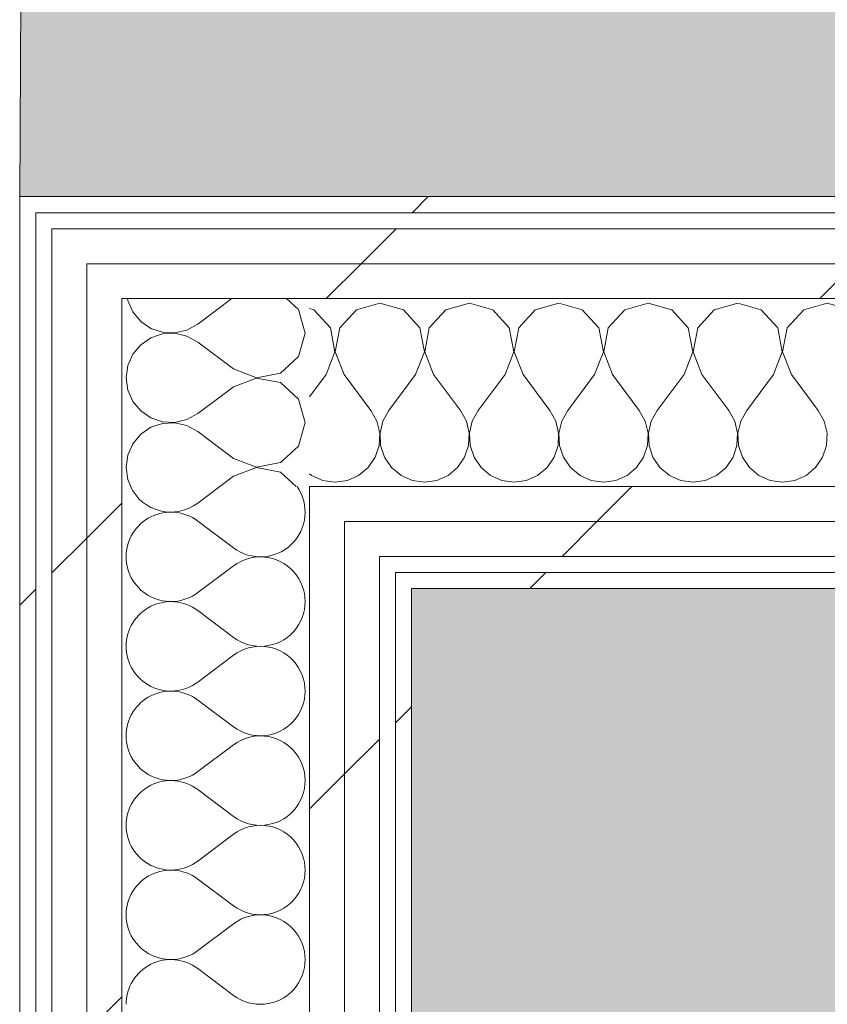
# Model space of a CAD drawing. Header units: millimetres. Extents: x -30280 to 19093, y -19284 to 4746.
# Tile 31 of 132: x -28051 to -27750, y 1400 to 1767. Entities that reach past the tile are written whole.
import ezdxf

# ---------------------------------------------------------------- set-up
doc = ezdxf.new("R2010")
doc.units = ezdxf.units.MM
doc.header["$MEASUREMENT"] = 0
doc.linetypes.add('Wipeout_Contour', pattern=[1000, 0, -1000])
doc.layers.add('Nuevo_07_CR_Cel Ras pladur', color=7, linetype='Continuous')
doc.layers.add('Nuevo_08_E_Envans secs', color=7, linetype='Continuous')
for name, color, linetype, lineweight, true_color in [('Nuevo_07_CR_Cel Ras pladur_Pluma_Nº__102', 7, 'Continuous', 5, 0xcccccc), ('Nuevo_08_E_Envans secs_Pluma_Nº__102', 7, 'Continuous', 5, 0xcccccc), ('Nuevo_08_E_Envans secs_Pluma_Nº__171', 171, 'Continuous', 13, 0xaaaaff), ('Nuevo_08_E_Envans secs_Pluma_Nº__177', 7, 'Continuous', 15, 0xf7e046)]:
    doc.layers.add(name, color=color, linetype=linetype, lineweight=lineweight, true_color=true_color)
doc.layers.add('Nuevo_08_E_Envans secs_Pluma_Nº__1', color=7, linetype='Continuous', lineweight=5)
pattern_1 = [(45, (0, 0), (-183.8478, 183.8478), [195, -65]), (45, (7e-14, 183.85), (-183.8478, 183.8478), [195, -65])]

# ---------------------------------------------------------------- blocks, each defined once
blk = doc.blocks.new('Forjado_1_1', base_point=(-28050.85, 1700.85))
at = {"layer": 'Nuevo_07_CR_Cel Ras pladur_Pluma_Nº__102', "linetype": 'Continuous', "lineweight": 0, "true_color": 0x333333}
h = blk.add_hatch(color=250, dxfattribs=at)
h.paths.add_polyline_path([(-28050.85, 1700.85), (-1702.11, 1700.85), (-1556.11, 1700.85), (-1556.11, -1703.98), (-1619.11, -1703.98), (-1619.11, -6940.7), (-1544.11, -6940.7), (-1544.11, -7505.7), (-1616.26, -7505.7), (-1616.05, -11923.98), (-1552.9, -11923.98), (-1552.9, -12503.98), (-2036.11, -12503.98), (-2036.11, -12340.7), (-6985.39, -12340.7), (-6985.39, -12549.28), (-7491.4, -12549.28), (-7491.4, -12393.7), (-10655.85, -12393.7), (-10657.1, -13685.07), (-1603.63, -13694.56), (-1609.23, -16937.98), (375.89, -16937.98), (375.89, -16738.98), (1128.89, -16738.98), (1128.89, -17066.98), (2622.91, -17066.98), (5778.89, -17066.98), (5778.89, -16738.98), (6378.89, -16738.98), (6378.89, -12488.98), (5778.89, -12488.98), (5763.89, -12069.98), (3832.9, -12069.98), (2768.91, -12069.98), (2768.91, -12619.14), (2622.91, -12619.14), (2622.91, -12069.98), (843.89, -12069.98), (843.89, -12503.98), (363.89, -12503.98), (363.89, -11923.98), (6641.89, -11923.98), (6627.87, -9203.97), (6003.89, -9207.42), (6010.89, -7490.7), (5790.89, -7490.7), (5790.89, -6940.7), (6010.89, -6940.7), (6010.89, -1710.7), (5770.89, -1710.7), (5770.89, 3861.73), (-28038.85, 3861.73)])
h.paths.add_polyline_path([(7.39, -9099.15), (-1192.61, -9099.15), (-1192.61, 1700.85), (7.39, 1700.85)], flags=0)
h.paths.add_polyline_path([(-1181.11, -11348.2), (-1181.11, -9848.2), (5718.89, -9848.2), (5718.89, -11348.2)], flags=0)
h.paths.add_polyline_path([(38, -16371.48), (-1162, -16371.48), (-1162, -12771.48), (38, -12771.48)], flags=0)
h.paths.add_polyline_path([(2309.36, -16371.48), (1109.36, -16371.48), (1109.36, -12771.48), (2309.36, -12771.48)], flags=0)
h.paths.add_polyline_path([(2226.83, -8799.15), (2226.83, 1400.85), (3726.83, 1400.85), (3726.83, -8799.15)], flags=0)
h.paths.add_polyline_path([(3832.9, -12471.48), (5032.9, -12471.48), (5032.9, -16671.48), (3832.9, -16671.48)], flags=0)
at = {"layer": 'Nuevo_07_CR_Cel Ras pladur_Pluma_Nº__102', "color": 254, "linetype": 'Continuous', "lineweight": 5, "true_color": 0xcccccc, "flags": 128}
blk.add_lwpolyline([(-1702.11, 1700.85), (-28050.85, 1700.85), (-28038.85, 3861.73), (5770.89, 3861.73)], dxfattribs=at)
blk = doc.blocks.new('*X741')
at = {"layer": 'Nuevo_08_E_Envans secs_Pluma_Nº__102', "color": 254, "linetype": 'Continuous', "lineweight": 5, "true_color": 0xcccccc}
for p, q in [((-28010.65, 1662.85), (-28010.55, 1662.11)), ((-28010.55, 1662.11), (-28009.32, 1659.32)), ((-27971.82, 1662.85), (-27984.51, 1653.33)), ((-27947, 1658.76), (-27951.48, 1662.85)), ((-27944.51, 1650), (-27947, 1658.76)), ((-28001.65, 1651.65), (-27997.61, 1650.29)), ((-27993.02, 1650.07), (-27988.54, 1651.11)), ((-27988.54, 1651.11), (-27984.51, 1653.33)), ((-27997.61, 1649.71), (-27999.18, 1649.18)), ((-27997.61, 1650.29), (-27993.02, 1650.07)), ((-27993.02, 1649.93), (-27997.61, 1649.71)), ((-27988.54, 1648.89), (-27993.02, 1649.93)), ((-27984.51, 1646.67), (-27988.54, 1648.89)), ((-27971.18, 1636.67), (-27984.51, 1646.67)), ((-27947, 1641.24), (-27944.51, 1650)), ((-27953.73, 1635.09), (-27947, 1641.24)), ((-27971.18, 1636.67), (-27962.68, 1633.4)), ((-27962.68, 1633.27), (-27971.18, 1630)), ((-27962.68, 1633.4), (-27953.73, 1635.09)), ((-27953.73, 1631.57), (-27962.68, 1633.27)), ((-27971.18, 1630), (-27976.22, 1626.22)), ((-27947, 1625.43), (-27953.73, 1631.57)), ((-27944.51, 1616.67), (-27947, 1625.43)), ((-27947, 1607.9), (-27944.51, 1616.67)), ((-27952.7, 1602.7), (-27947, 1607.9))]:
    blk.add_line(p, q, dxfattribs=at)
blk = doc.blocks.new('*X745')
at = {"layer": 'Nuevo_08_E_Envans secs_Pluma_Nº__102', "color": 254, "linetype": 'Continuous', "lineweight": 5, "true_color": 0xcccccc}
for p, q in [((-27976.27, 1592.85), (-27984.51, 1586.67)), ((-27971.18, 1570), (-27984.51, 1580)), ((-27971.18, 1563.33), (-27984.51, 1553.33)), ((-27971.18, 1536.67), (-27984.51, 1546.67)), ((-27971.18, 1530), (-27984.51, 1520)), ((-27971.18, 1503.33), (-27984.51, 1513.33)), ((-27971.18, 1496.67), (-27984.51, 1486.67)), ((-27971.18, 1470), (-27984.51, 1480)), ((-27971.18, 1463.33), (-27984.51, 1453.33)), ((-27971.18, 1436.67), (-27984.51, 1446.67)), ((-27971.18, 1430), (-27984.51, 1420)), ((-27971.18, 1403.33), (-27984.51, 1413.33))]:
    blk.add_line(p, q, dxfattribs=at)
for centre, start, end in [((-27994.51, 1600), 205.3925, 306.8699), ((-27961.18, 1583.33), 233.1301, 34.8328), ((-27994.51, 1566.67), 53.1301, 180), ((-27994.51, 1566.67), 180, 306.8699), ((-27961.18, 1550), 233.1301, 126.8699), ((-27994.51, 1533.33), 53.1301, 180), ((-27994.51, 1533.33), 180, 306.8699), ((-27961.18, 1516.67), 233.1301, 126.8699), ((-27994.51, 1500), 53.1301, 180), ((-27994.51, 1500), 180, 306.8699), ((-27961.18, 1483.33), 233.1301, 126.8699), ((-27994.51, 1466.67), 53.1301, 180), ((-27994.51, 1466.67), 180, 306.8699), ((-27961.18, 1450), 233.1301, 126.8699), ((-27994.51, 1433.33), 53.1301, 180), ((-27994.51, 1433.33), 180, 306.8699), ((-27961.18, 1416.67), 233.1301, 126.8699), ((-27994.51, 1400), 53.1301, 180)]:
    blk.add_arc(centre, 16.67, start, end, dxfattribs=at)
blk = doc.blocks.new('*X746')
at = {"layer": 'Nuevo_08_E_Envans secs_Pluma_Nº__102', "color": 254, "linetype": 'Continuous', "lineweight": 5, "true_color": 0xcccccc}
for p, q in [((-28009.32, 1659.32), (-28008.69, 1657.9)), ((-28008.69, 1657.9), (-28005.76, 1654.36)), ((-28005.76, 1654.36), (-28001.97, 1651.76)), ((-28001.97, 1651.76), (-28001.65, 1651.65)), ((-28001.97, 1648.24), (-28005.76, 1645.64)), ((-27999.18, 1649.18), (-28001.97, 1648.24)), ((-28005.76, 1645.64), (-28008.69, 1642.1)), ((-28008.69, 1642.1), (-28010.55, 1637.89)), ((-28010.55, 1637.89), (-28011.18, 1633.33)), ((-28011.18, 1633.33), (-28010.55, 1628.78)), ((-28010.55, 1628.78), (-28008.69, 1624.57)), ((-27976.22, 1626.22), (-27984.51, 1620)), ((-28008.69, 1624.57), (-28005.76, 1621.03)), ((-28005.76, 1621.03), (-28001.97, 1618.43)), ((-28001.97, 1618.43), (-27997.61, 1616.96)), ((-27993.02, 1616.73), (-27988.54, 1617.77)), ((-27988.54, 1617.77), (-27984.51, 1620)), ((-28001.97, 1614.91), (-28005.76, 1612.3)), ((-27997.61, 1616.38), (-28001.97, 1614.91)), ((-27997.61, 1616.96), (-27993.02, 1616.73)), ((-27993.02, 1616.6), (-27997.61, 1616.38)), ((-27988.54, 1615.56), (-27993.02, 1616.6)), ((-27984.51, 1613.33), (-27988.54, 1615.56)), ((-28005.76, 1612.3), (-28008.69, 1608.76)), ((-27971.18, 1603.33), (-27984.51, 1613.33)), ((-28008.69, 1608.76), (-28010.55, 1604.55)), ((-28010.55, 1604.55), (-28011.18, 1600)), ((-27971.18, 1603.33), (-27962.68, 1600.07)), ((-27953.73, 1601.76), (-27952.7, 1602.7)), ((-28011.18, 1600), (-28010.55, 1595.45)), ((-27962.68, 1599.93), (-27971.18, 1596.67)), ((-27962.68, 1600.07), (-27953.73, 1601.76)), ((-27953.73, 1598.24), (-27962.68, 1599.93)), ((-28010.55, 1595.45), (-28009.4, 1592.85)), ((-27971.18, 1596.67), (-27976.27, 1592.85)), ((-27947.83, 1592.85), (-27953.73, 1598.24))]:
    blk.add_line(p, q, dxfattribs=at)
blk = doc.blocks.new('Muro_117_1', base_point=(-27904.85, 1700.85))
at = {"layer": 'Nuevo_08_E_Envans secs', "color": 7, "lineweight": 20}
for name in ['*X741', '*X746']:
    blk.add_blockref(name, (0, 0), dxfattribs=at)
at = {"color": 254, "linetype": 'Wipeout_Contour', "lineweight": 0, "ltscale": 84295.287227}
blk.add_wipeout([(-28044.85, 1700.85), (-28050.85, 1700.85), (-28044.85, 1694.85)], dxfattribs=at).dxf.layer = 'Nuevo_08_E_Envans secs'
at = {"color": 254, "linetype": 'Wipeout_Contour', "lineweight": 0, "ltscale": 84242.789512}
blk.add_wipeout([(-28025.85, 1688.85), (-28038.85, 1688.85), (-28025.85, 1675.85)], dxfattribs=at).dxf.layer = 'Nuevo_08_E_Envans secs'
at = {"color": 254, "linetype": 'Wipeout_Contour', "lineweight": 0, "ltscale": 83938.464925}
blk.add_wipeout([(-27929.85, 1592.85), (-27942.85, 1592.85), (-27929.85, 1579.85)], dxfattribs=at).dxf.layer = 'Nuevo_08_E_Envans secs'
at = {"color": 254, "linetype": 'Wipeout_Contour', "lineweight": 0, "ltscale": 83851.58461}
blk.add_wipeout([(-27904.85, 1560.85), (-27910.85, 1560.85), (-27904.85, 1554.85)], dxfattribs=at).dxf.layer = 'Nuevo_08_E_Envans secs'
at = {"layer": 'Nuevo_08_E_Envans secs_Pluma_Nº__171', "linetype": 'Continuous', "lineweight": 13, "true_color": 0xaaaaff}
h = blk.add_hatch(dxfattribs=at)
h.set_pattern_fill('Panellat_HPL_0001', color=161, style=0, pattern_type=2)
h.set_pattern_definition(pattern_1)
h.paths.add_polyline_path([(-28044.85, 1700.85), (-28050.85, 1700.85), (-28044.85, 1694.85)])
h = blk.add_hatch(dxfattribs=at)
h.set_pattern_fill('Panellat_HPL_0001', color=161, style=0, pattern_type=2)
h.set_pattern_definition(pattern_1)
h.paths.add_polyline_path([(-27904.85, 1560.85), (-27910.85, 1560.85), (-27904.85, 1554.85)])
at = {"layer": 'Nuevo_08_E_Envans secs_Pluma_Nº__177', "linetype": 'Continuous', "lineweight": 15, "true_color": 0xf7e046}
h = blk.add_hatch(dxfattribs=at)
h.set_pattern_fill('Panellat_HPL_0001', color=53, style=0, pattern_type=2)
h.set_pattern_definition(pattern_1)
h.paths.add_polyline_path([(-28025.85, 1688.85), (-28038.85, 1688.85), (-28025.85, 1675.85)])
h = blk.add_hatch(dxfattribs=at)
h.set_pattern_fill('Panellat_HPL_0001', color=53, style=0, pattern_type=2)
h.set_pattern_definition(pattern_1)
h.paths.add_polyline_path([(-27929.85, 1592.85), (-27942.85, 1592.85), (-27929.85, 1579.85)])
at = {"color": 254, "linetype": 'Wipeout_Contour', "lineweight": 0, "ltscale": 112344.405734}
blk.add_wipeout([(-28050.85, 1694.85), (-28050.85, -1193.98), (-28044.85, -1191.3), (-28044.85, 1694.85)], dxfattribs=at).dxf.layer = 'Nuevo_08_E_Envans secs'
at = {"color": 254, "linetype": 'Wipeout_Contour', "lineweight": 0, "ltscale": 84201.527948}
blk.add_wipeout([(-28012.85, 1675.85), (-28025.85, 1675.85), (-28012.85, 1662.85)], dxfattribs=at).dxf.layer = 'Nuevo_08_E_Envans secs'
at = {"color": 254, "linetype": 'Wipeout_Contour', "lineweight": 0, "ltscale": 83897.321447}
blk.add_wipeout([(-27916.85, 1579.85), (-27929.85, 1579.85), (-27916.85, 1566.85)], dxfattribs=at).dxf.layer = 'Nuevo_08_E_Envans secs'
at = {"color": 254, "linetype": 'Wipeout_Contour', "lineweight": 0, "ltscale": 111763.605754}
blk.add_wipeout([(-27910.85, 1554.85), (-27910.85, -1128.98), (-27904.85, -1128.98), (-27904.85, 1554.85)], dxfattribs=at).dxf.layer = 'Nuevo_08_E_Envans secs'
at = {"layer": 'Nuevo_08_E_Envans secs_Pluma_Nº__171', "linetype": 'Continuous', "lineweight": 13, "true_color": 0xaaaaff}
h = blk.add_hatch(dxfattribs=at)
h.set_pattern_fill('Panellat_HPL_0001', color=161, style=0, pattern_type=2)
h.set_pattern_definition(pattern_1)
h.paths.add_polyline_path([(-28050.85, 1694.85), (-28050.85, -1193.98), (-28044.85, -1191.3), (-28044.85, 1694.85)])
h = blk.add_hatch(dxfattribs=at)
h.set_pattern_fill('Panellat_HPL_0001', color=161, style=0, pattern_type=2)
h.set_pattern_definition(pattern_1)
h.paths.add_polyline_path([(-27910.85, 1554.85), (-27910.85, -1128.98), (-27904.85, -1128.98), (-27904.85, 1554.85)])
at = {"layer": 'Nuevo_08_E_Envans secs_Pluma_Nº__177', "linetype": 'Continuous', "lineweight": 15, "true_color": 0xf7e046}
h = blk.add_hatch(dxfattribs=at)
h.set_pattern_fill('Panellat_HPL_0001', color=53, style=0, pattern_type=2)
h.set_pattern_definition(pattern_1)
h.paths.add_polyline_path([(-28012.85, 1675.85), (-28025.85, 1675.85), (-28012.85, 1662.85)])
h = blk.add_hatch(dxfattribs=at)
h.set_pattern_fill('Panellat_HPL_0001', color=53, style=0, pattern_type=2)
h.set_pattern_definition(pattern_1)
h.paths.add_polyline_path([(-27916.85, 1579.85), (-27929.85, 1579.85), (-27916.85, 1566.85)])
at = {"color": 254, "linetype": 'Wipeout_Contour', "lineweight": 0, "ltscale": 84299.855126}
blk.add_wipeout([(-28050.85, 1694.85), (-28044.85, 1694.85), (-28050.85, 1700.85)], dxfattribs=at).dxf.layer = 'Nuevo_08_E_Envans secs'
at = {"color": 254, "linetype": 'Wipeout_Contour', "lineweight": 0, "ltscale": 111827.540082}
blk.add_wipeout([(-27929.85, 1566.85), (-27929.85, -1140.11), (-27916.85, -1134.32), (-27916.85, 1566.85)], dxfattribs=at).dxf.layer = 'Nuevo_08_E_Envans secs'
at = {"color": 254, "linetype": 'Wipeout_Contour', "lineweight": 0, "ltscale": 83856.186696}
blk.add_wipeout([(-27910.85, 1554.85), (-27904.85, 1554.85), (-27910.85, 1560.85)], dxfattribs=at).dxf.layer = 'Nuevo_08_E_Envans secs'
at = {"layer": 'Nuevo_08_E_Envans secs_Pluma_Nº__171', "linetype": 'Continuous', "lineweight": 13, "true_color": 0xaaaaff}
h = blk.add_hatch(dxfattribs=at)
h.set_pattern_fill('Panellat_HPL_0001', color=161, style=0, pattern_type=2)
h.set_pattern_definition(pattern_1)
h.paths.add_polyline_path([(-28050.85, 1694.85), (-28044.85, 1694.85), (-28050.85, 1700.85)])
h = blk.add_hatch(dxfattribs=at)
h.set_pattern_fill('Panellat_HPL_0001', color=161, style=0, pattern_type=2)
h.set_pattern_definition(pattern_1)
h.paths.add_polyline_path([(-27910.85, 1554.85), (-27904.85, 1554.85), (-27910.85, 1560.85)])
at = {"layer": 'Nuevo_08_E_Envans secs_Pluma_Nº__177', "linetype": 'Continuous', "lineweight": 15, "true_color": 0xf7e046}
h = blk.add_hatch(dxfattribs=at)
h.set_pattern_fill('Panellat_HPL_0001', color=53, style=0, pattern_type=2)
h.set_pattern_definition(pattern_1)
h.paths.add_polyline_path([(-27929.85, 1566.85), (-27929.85, -1140.11), (-27916.85, -1134.32), (-27916.85, 1566.85)])
at = {"layer": 'Nuevo_08_E_Envans secs_Pluma_Nº__1', "color": 7, "linetype": 'Continuous', "lineweight": 5}
for p, q in [((-28038.85, 1694.85), (-28044.85, 1694.85)), ((-28044.85, -1191.3), (-28044.85, 1694.85)), ((-27904.85, 1560.85), (-27910.85, 1560.85)), ((-27910.85, -1128.98), (-27910.85, 1560.85))]:
    blk.add_line(p, q, dxfattribs=at)
at = {"layer": 'Nuevo_08_E_Envans secs_Pluma_Nº__1', "color": 7, "linetype": 'Continuous', "lineweight": 5, "flags": 128}
for points in [[(-28050.85, 1700.85), (-28044.85, 1700.85)], [(-28050.85, 1700.85), (-28050.85, -1193.98)], [(-27904.85, -1128.98), (-27904.85, 1554.85)]]:
    blk.add_lwpolyline(points, dxfattribs=at)
at = {"color": 254, "linetype": 'Wipeout_Contour', "lineweight": 0, "ltscale": 83908.514856}
blk.add_wipeout([(-27929.85, 1566.85), (-27916.85, 1566.85), (-27929.85, 1579.85)], dxfattribs=at).dxf.layer = 'Nuevo_08_E_Envans secs'
at = {"layer": 'Nuevo_08_E_Envans secs_Pluma_Nº__177', "linetype": 'Continuous', "lineweight": 15, "true_color": 0xf7e046}
h = blk.add_hatch(dxfattribs=at)
h.set_pattern_fill('Panellat_HPL_0001', color=53, style=0, pattern_type=2)
h.set_pattern_definition(pattern_1)
h.paths.add_polyline_path([(-27929.85, 1566.85), (-27916.85, 1566.85), (-27929.85, 1579.85)])
at = {"layer": 'Nuevo_08_E_Envans secs_Pluma_Nº__1', "color": 7, "linetype": 'Continuous', "lineweight": 5}
for p in [(-27910.85, 1566.85), (-27916.85, -1134.32)]:
    blk.add_line(p, (-27916.85, 1566.85), dxfattribs=at)
at = {"color": 254, "linetype": 'Wipeout_Contour', "lineweight": 0, "ltscale": 111881.411746}
blk.add_wipeout([(-27942.85, 1579.85), (-27942.85, -1145.89), (-27929.85, -1140.11), (-27929.85, 1579.85)], dxfattribs=at).dxf.layer = 'Nuevo_08_E_Envans secs'
at = {"layer": 'Nuevo_08_E_Envans secs_Pluma_Nº__177', "linetype": 'Continuous', "lineweight": 15, "true_color": 0xf7e046}
h = blk.add_hatch(dxfattribs=at)
h.set_pattern_fill('Panellat_HPL_0001', color=53, style=0, pattern_type=2)
h.set_pattern_definition(pattern_1)
h.paths.add_polyline_path([(-27942.85, 1579.85), (-27942.85, -1145.89), (-27929.85, -1140.11), (-27929.85, 1579.85)])
at = {"color": 254, "linetype": 'Wipeout_Contour', "lineweight": 0, "ltscale": 83949.651919}
blk.add_wipeout([(-27942.85, 1579.85), (-27929.85, 1579.85), (-27942.85, 1592.85)], dxfattribs=at).dxf.layer = 'Nuevo_08_E_Envans secs'
at = {"layer": 'Nuevo_08_E_Envans secs_Pluma_Nº__177', "linetype": 'Continuous', "lineweight": 15, "true_color": 0xf7e046}
h = blk.add_hatch(dxfattribs=at)
h.set_pattern_fill('Panellat_HPL_0001', color=53, style=0, pattern_type=2)
h.set_pattern_definition(pattern_1)
h.paths.add_polyline_path([(-27942.85, 1579.85), (-27929.85, 1579.85), (-27942.85, 1592.85)])
at = {"layer": 'Nuevo_08_E_Envans secs_Pluma_Nº__1', "color": 7, "linetype": 'Continuous', "lineweight": 5}
for p, q in [((-27929.85, 1592.85), (-27942.85, 1592.85)), ((-27942.85, -1145.89), (-27942.85, 1592.85)), ((-27929.85, -1140.11), (-27929.85, 1579.85))]:
    blk.add_line(p, q, dxfattribs=at)
at = {"layer": 'Nuevo_08_E_Envans secs', "color": 7, "lineweight": 20}
blk.add_blockref('*X745', (0, 0), dxfattribs=at)
at = {"color": 254, "linetype": 'Wipeout_Contour', "lineweight": 0, "ltscale": 112225.659983}
blk.add_wipeout([(-28025.85, 1662.85), (-28025.85, -1182.85), (-28012.85, -1177.06), (-28012.85, 1662.85)], dxfattribs=at).dxf.layer = 'Nuevo_08_E_Envans secs'
at = {"layer": 'Nuevo_08_E_Envans secs_Pluma_Nº__177', "linetype": 'Continuous', "lineweight": 15, "true_color": 0xf7e046}
h = blk.add_hatch(dxfattribs=at)
h.set_pattern_fill('Panellat_HPL_0001', color=53, style=0, pattern_type=2)
h.set_pattern_definition(pattern_1)
h.paths.add_polyline_path([(-28025.85, 1662.85), (-28025.85, -1182.85), (-28012.85, -1177.06), (-28012.85, 1662.85)])
at = {"color": 254, "linetype": 'Wipeout_Contour', "lineweight": 0, "ltscale": 84212.674083}
blk.add_wipeout([(-28025.85, 1662.85), (-28012.85, 1662.85), (-28025.85, 1675.85)], dxfattribs=at).dxf.layer = 'Nuevo_08_E_Envans secs'
at = {"layer": 'Nuevo_08_E_Envans secs_Pluma_Nº__177', "linetype": 'Continuous', "lineweight": 15, "true_color": 0xf7e046}
h = blk.add_hatch(dxfattribs=at)
h.set_pattern_fill('Panellat_HPL_0001', color=53, style=0, pattern_type=2)
h.set_pattern_definition(pattern_1)
h.paths.add_polyline_path([(-28025.85, 1662.85), (-28012.85, 1662.85), (-28025.85, 1675.85)])
at = {"layer": 'Nuevo_08_E_Envans secs_Pluma_Nº__1', "color": 7, "linetype": 'Continuous', "lineweight": 5}
for p in [(-27942.85, 1662.85), (-28012.85, -1177.06)]:
    blk.add_line(p, (-28012.85, 1662.85), dxfattribs=at)
at = {"color": 254, "linetype": 'Wipeout_Contour', "lineweight": 0, "ltscale": 112279.624925}
blk.add_wipeout([(-28038.85, 1675.85), (-28038.85, -1188.63), (-28025.85, -1182.85), (-28025.85, 1675.85)], dxfattribs=at).dxf.layer = 'Nuevo_08_E_Envans secs'
at = {"layer": 'Nuevo_08_E_Envans secs_Pluma_Nº__177', "linetype": 'Continuous', "lineweight": 15, "true_color": 0xf7e046}
h = blk.add_hatch(dxfattribs=at)
h.set_pattern_fill('Panellat_HPL_0001', color=53, style=0, pattern_type=2)
h.set_pattern_definition(pattern_1)
h.paths.add_polyline_path([(-28038.85, 1675.85), (-28038.85, -1188.63), (-28025.85, -1182.85), (-28025.85, 1675.85)])
at = {"color": 254, "linetype": 'Wipeout_Contour', "lineweight": 0, "ltscale": 84253.929263}
blk.add_wipeout([(-28038.85, 1675.85), (-28025.85, 1675.85), (-28038.85, 1688.85)], dxfattribs=at).dxf.layer = 'Nuevo_08_E_Envans secs'
at = {"layer": 'Nuevo_08_E_Envans secs_Pluma_Nº__177', "linetype": 'Continuous', "lineweight": 15, "true_color": 0xf7e046}
h = blk.add_hatch(dxfattribs=at)
h.set_pattern_fill('Panellat_HPL_0001', color=53, style=0, pattern_type=2)
h.set_pattern_definition(pattern_1)
h.paths.add_polyline_path([(-28038.85, 1675.85), (-28025.85, 1675.85), (-28038.85, 1688.85)])
at = {"layer": 'Nuevo_08_E_Envans secs_Pluma_Nº__1', "color": 7, "linetype": 'Continuous', "lineweight": 5}
for p, q in [((-28025.85, 1688.85), (-28038.85, 1688.85)), ((-28038.85, -1188.63), (-28038.85, 1688.85)), ((-28025.85, -1182.85), (-28025.85, 1675.85))]:
    blk.add_line(p, q, dxfattribs=at)
blk = doc.blocks.new('*X748')
at = {"layer": 'Nuevo_08_E_Envans secs_Pluma_Nº__102', "color": 254, "linetype": 'Continuous', "lineweight": 5, "true_color": 0xcccccc}
for p, q in [((-27941.24, 1658.7), (-27942.85, 1659.15)), ((-27935.09, 1651.97), (-27941.24, 1658.7)), ((-27925.43, 1658.7), (-27931.57, 1651.97)), ((-27916.67, 1661.19), (-27925.43, 1658.7)), ((-27907.9, 1658.7), (-27916.67, 1661.19)), ((-27901.76, 1651.97), (-27907.9, 1658.7)), ((-27892.1, 1658.7), (-27898.24, 1651.97)), ((-27883.33, 1661.19), (-27892.1, 1658.7)), ((-27874.57, 1658.7), (-27883.33, 1661.19)), ((-27868.43, 1651.97), (-27874.57, 1658.7)), ((-27858.76, 1658.7), (-27864.91, 1651.97)), ((-27850, 1661.19), (-27858.76, 1658.7)), ((-27841.24, 1658.7), (-27850, 1661.19)), ((-27835.09, 1651.97), (-27841.24, 1658.7)), ((-27825.43, 1658.7), (-27831.57, 1651.97)), ((-27816.67, 1661.19), (-27825.43, 1658.7)), ((-27807.9, 1658.7), (-27816.67, 1661.19)), ((-27801.76, 1651.97), (-27807.9, 1658.7)), ((-27792.1, 1658.7), (-27798.24, 1651.97)), ((-27783.33, 1661.19), (-27792.1, 1658.7)), ((-27774.57, 1658.7), (-27783.33, 1661.19)), ((-27768.43, 1651.97), (-27774.57, 1658.7)), ((-27758.76, 1658.7), (-27764.91, 1651.97)), ((-27750, 1661.19), (-27758.76, 1658.7)), ((-27741.24, 1658.7), (-27750, 1661.19)), ((-27933.4, 1643.02), (-27935.09, 1651.97)), ((-27931.57, 1651.97), (-27933.27, 1643.02)), ((-27900.07, 1643.02), (-27901.76, 1651.97)), ((-27898.24, 1651.97), (-27899.93, 1643.02)), ((-27866.73, 1643.02), (-27868.43, 1651.97)), ((-27864.91, 1651.97), (-27866.6, 1643.02)), ((-27833.4, 1643.02), (-27835.09, 1651.97)), ((-27831.57, 1651.97), (-27833.27, 1643.02)), ((-27800.07, 1643.02), (-27801.76, 1651.97)), ((-27798.24, 1651.97), (-27799.93, 1643.02)), ((-27766.73, 1643.02), (-27768.43, 1651.97)), ((-27764.91, 1651.97), (-27766.6, 1643.02)), ((-27936.67, 1634.52), (-27933.4, 1643.02)), ((-27933.27, 1643.02), (-27930, 1634.52)), ((-27903.33, 1634.52), (-27900.07, 1643.02)), ((-27899.93, 1643.02), (-27896.67, 1634.52)), ((-27870, 1634.52), (-27866.73, 1643.02)), ((-27866.6, 1643.02), (-27863.33, 1634.52)), ((-27836.67, 1634.52), (-27833.4, 1643.02)), ((-27833.27, 1643.02), (-27830, 1634.52)), ((-27803.33, 1634.52), (-27800.07, 1643.02)), ((-27799.93, 1643.02), (-27796.67, 1634.52)), ((-27770, 1634.52), (-27766.73, 1643.02)), ((-27766.6, 1643.02), (-27763.33, 1634.52)), ((-27936.67, 1634.52), (-27942.85, 1626.28)), ((-27930, 1634.52), (-27920, 1621.19)), ((-27903.33, 1634.52), (-27913.33, 1621.19)), ((-27896.67, 1634.52), (-27886.67, 1621.19)), ((-27870, 1634.52), (-27880, 1621.19)), ((-27863.33, 1634.52), (-27853.33, 1621.19)), ((-27836.67, 1634.52), (-27846.67, 1621.19)), ((-27830, 1634.52), (-27820, 1621.19)), ((-27803.33, 1634.52), (-27813.33, 1621.19)), ((-27796.67, 1634.52), (-27786.67, 1621.19)), ((-27770, 1634.52), (-27780, 1621.19)), ((-27763.33, 1634.52), (-27753.33, 1621.19)), ((-27917.77, 1617.16), (-27920, 1621.19)), ((-27913.33, 1621.19), (-27915.56, 1617.16)), ((-27884.44, 1617.16), (-27886.67, 1621.19)), ((-27880, 1621.19), (-27882.23, 1617.16)), ((-27851.11, 1617.16), (-27853.33, 1621.19)), ((-27846.67, 1621.19), (-27848.89, 1617.16)), ((-27817.77, 1617.16), (-27820, 1621.19)), ((-27813.33, 1621.19), (-27815.56, 1617.16)), ((-27784.44, 1617.16), (-27786.67, 1621.19)), ((-27780, 1621.19), (-27782.23, 1617.16)), ((-27751.11, 1617.16), (-27753.33, 1621.19)), ((-27916.73, 1612.68), (-27917.77, 1617.16)), ((-27915.56, 1617.16), (-27916.6, 1612.68)), ((-27883.4, 1612.68), (-27884.44, 1617.16)), ((-27882.23, 1617.16), (-27883.27, 1612.68)), ((-27850.07, 1612.68), (-27851.11, 1617.16)), ((-27848.89, 1617.16), (-27849.93, 1612.68)), ((-27816.73, 1612.68), (-27817.77, 1617.16)), ((-27815.56, 1617.16), (-27816.6, 1612.68)), ((-27783.4, 1612.68), (-27784.44, 1617.16)), ((-27782.23, 1617.16), (-27783.27, 1612.68)), ((-27750.07, 1612.68), (-27751.11, 1617.16)), ((-27916.96, 1608.09), (-27916.73, 1612.68)), ((-27916.6, 1612.68), (-27916.38, 1608.09)), ((-27883.62, 1608.09), (-27883.4, 1612.68)), ((-27883.27, 1612.68), (-27883.04, 1608.09)), ((-27850.29, 1608.09), (-27850.07, 1612.68)), ((-27849.93, 1612.68), (-27849.71, 1608.09)), ((-27816.96, 1608.09), (-27816.73, 1612.68)), ((-27816.6, 1612.68), (-27816.38, 1608.09)), ((-27783.62, 1608.09), (-27783.4, 1612.68)), ((-27783.27, 1612.68), (-27783.04, 1608.09)), ((-27750.29, 1608.09), (-27750.07, 1612.68)), ((-27918.43, 1603.73), (-27916.96, 1608.09)), ((-27916.38, 1608.09), (-27914.91, 1603.73)), ((-27885.09, 1603.73), (-27883.62, 1608.09)), ((-27883.04, 1608.09), (-27881.57, 1603.73)), ((-27851.76, 1603.73), (-27850.29, 1608.09)), ((-27849.71, 1608.09), (-27848.24, 1603.73)), ((-27818.43, 1603.73), (-27816.96, 1608.09)), ((-27816.38, 1608.09), (-27814.91, 1603.73)), ((-27785.09, 1603.73), (-27783.62, 1608.09)), ((-27783.04, 1608.09), (-27781.57, 1603.73)), ((-27751.76, 1603.73), (-27750.29, 1608.09)), ((-27921.03, 1599.94), (-27918.43, 1603.73)), ((-27914.91, 1603.73), (-27912.3, 1599.94)), ((-27887.7, 1599.94), (-27885.09, 1603.73)), ((-27881.57, 1603.73), (-27878.97, 1599.94)), ((-27854.36, 1599.94), (-27851.76, 1603.73)), ((-27848.24, 1603.73), (-27845.64, 1599.94)), ((-27821.03, 1599.94), (-27818.43, 1603.73)), ((-27814.91, 1603.73), (-27812.3, 1599.94)), ((-27787.7, 1599.94), (-27785.09, 1603.73)), ((-27781.57, 1603.73), (-27778.97, 1599.94)), ((-27754.36, 1599.94), (-27751.76, 1603.73)), ((-27924.57, 1597.01), (-27921.03, 1599.94)), ((-27912.3, 1599.94), (-27908.76, 1597.01)), ((-27891.24, 1597.01), (-27887.7, 1599.94)), ((-27878.97, 1599.94), (-27875.43, 1597.01)), ((-27857.9, 1597.01), (-27854.36, 1599.94)), ((-27845.64, 1599.94), (-27842.1, 1597.01)), ((-27824.57, 1597.01), (-27821.03, 1599.94)), ((-27812.3, 1599.94), (-27808.76, 1597.01)), ((-27791.24, 1597.01), (-27787.7, 1599.94)), ((-27778.97, 1599.94), (-27775.43, 1597.01)), ((-27757.9, 1597.01), (-27754.36, 1599.94)), ((-27942.85, 1597.63), (-27942.1, 1597.01)), ((-27942.1, 1597.01), (-27937.89, 1595.15)), ((-27928.78, 1595.15), (-27924.57, 1597.01)), ((-27908.76, 1597.01), (-27904.55, 1595.15)), ((-27895.45, 1595.15), (-27891.24, 1597.01)), ((-27875.43, 1597.01), (-27871.22, 1595.15)), ((-27862.11, 1595.15), (-27857.9, 1597.01)), ((-27842.1, 1597.01), (-27837.89, 1595.15)), ((-27828.78, 1595.15), (-27824.57, 1597.01)), ((-27808.76, 1597.01), (-27804.55, 1595.15)), ((-27795.45, 1595.15), (-27791.24, 1597.01)), ((-27775.43, 1597.01), (-27771.22, 1595.15)), ((-27762.11, 1595.15), (-27757.9, 1597.01)), ((-27937.89, 1595.15), (-27933.33, 1594.52)), ((-27933.33, 1594.52), (-27928.78, 1595.15)), ((-27904.55, 1595.15), (-27900, 1594.52)), ((-27900, 1594.52), (-27895.45, 1595.15)), ((-27871.22, 1595.15), (-27866.67, 1594.52)), ((-27866.67, 1594.52), (-27862.11, 1595.15)), ((-27837.89, 1595.15), (-27833.33, 1594.52)), ((-27833.33, 1594.52), (-27828.78, 1595.15)), ((-27804.55, 1595.15), (-27800, 1594.52)), ((-27800, 1594.52), (-27795.45, 1595.15)), ((-27771.22, 1595.15), (-27766.67, 1594.52)), ((-27766.67, 1594.52), (-27762.11, 1595.15))]:
    blk.add_line(p, q, dxfattribs=at)
blk = doc.blocks.new('Muro_118_1', base_point=(-26863.49, 1700.85))
at = {"color": 254, "linetype": 'Wipeout_Contour', "lineweight": 0, "ltscale": 110026.586564}
blk.add_wipeout([(-28044.85, 1694.85), (-26863.49, 1694.85), (-26863.49, 1700.85), (-28044.85, 1700.85)], dxfattribs=at).dxf.layer = 'Nuevo_08_E_Envans secs'
at = {"color": 254, "linetype": 'Wipeout_Contour', "lineweight": 0, "ltscale": 109984.84585}
blk.add_wipeout([(-28025.85, 1675.85), (-26863.49, 1675.85), (-26863.49, 1688.85), (-28025.85, 1688.85)], dxfattribs=at).dxf.layer = 'Nuevo_08_E_Envans secs'
at = {"color": 254, "linetype": 'Wipeout_Contour', "lineweight": 0, "ltscale": 109713.857987}
blk.add_wipeout([(-27904.85, 1554.85), (-26863.49, 1554.85), (-26863.49, 1560.85), (-27904.85, 1560.85)], dxfattribs=at).dxf.layer = 'Nuevo_08_E_Envans secs'
at = {"layer": 'Nuevo_08_E_Envans secs_Pluma_Nº__171', "linetype": 'Continuous', "lineweight": 13, "true_color": 0xaaaaff}
h = blk.add_hatch(dxfattribs=at)
h.set_pattern_fill('Panellat_HPL_0001', color=161, style=0, pattern_type=2)
h.set_pattern_definition(pattern_1)
h.paths.add_polyline_path([(-28044.85, 1694.85), (-26863.49, 1694.85), (-26863.49, 1700.85), (-28044.85, 1700.85)])
h = blk.add_hatch(dxfattribs=at)
h.set_pattern_fill('Panellat_HPL_0001', color=161, style=0, pattern_type=2)
h.set_pattern_definition(pattern_1)
h.paths.add_polyline_path([(-27904.85, 1554.85), (-26863.49, 1554.85), (-26863.49, 1560.85), (-27904.85, 1560.85)])
at = {"layer": 'Nuevo_08_E_Envans secs_Pluma_Nº__177', "linetype": 'Continuous', "lineweight": 15, "true_color": 0xf7e046}
h = blk.add_hatch(dxfattribs=at)
h.set_pattern_fill('Panellat_HPL_0001', color=53, style=0, pattern_type=2)
h.set_pattern_definition(pattern_1)
h.paths.add_polyline_path([(-28025.85, 1675.85), (-26863.49, 1675.85), (-26863.49, 1688.85), (-28025.85, 1688.85)])
at = {"layer": 'Nuevo_08_E_Envans secs_Pluma_Nº__1', "color": 7, "linetype": 'Continuous', "lineweight": 5}
for p, q in [((-28038.85, 1694.85), (-28044.85, 1694.85)), ((-26863.49, 1694.85), (-28038.85, 1694.85)), ((-28025.85, 1688.85), (-28038.85, 1688.85)), ((-26863.49, 1688.85), (-28025.85, 1688.85)), ((-27904.85, 1560.85), (-27910.85, 1560.85)), ((-26863.49, 1560.85), (-27904.85, 1560.85))]:
    blk.add_line(p, q, dxfattribs=at)
at = {"layer": 'Nuevo_08_E_Envans secs_Pluma_Nº__1', "color": 7, "linetype": 'Continuous', "lineweight": 5, "flags": 128}
for points in [[(-26863.49, 1700.85), (-28044.85, 1700.85)], [(-27904.85, 1554.85), (-26863.49, 1554.85)]]:
    blk.add_lwpolyline(points, dxfattribs=at)
at = {"color": 254, "linetype": 'Wipeout_Contour', "lineweight": 0, "ltscale": 109955.721047}
blk.add_wipeout([(-28012.85, 1662.85), (-26863.49, 1662.85), (-26863.49, 1675.85), (-28012.85, 1675.85)], dxfattribs=at).dxf.layer = 'Nuevo_08_E_Envans secs'
at = {"layer": 'Nuevo_08_E_Envans secs_Pluma_Nº__177', "linetype": 'Continuous', "lineweight": 15, "true_color": 0xf7e046}
h = blk.add_hatch(dxfattribs=at)
h.set_pattern_fill('Panellat_HPL_0001', color=53, style=0, pattern_type=2)
h.set_pattern_definition(pattern_1)
h.paths.add_polyline_path([(-28012.85, 1662.85), (-26863.49, 1662.85), (-26863.49, 1675.85), (-28012.85, 1675.85)])
at = {"layer": 'Nuevo_08_E_Envans secs_Pluma_Nº__1', "color": 7, "linetype": 'Continuous', "lineweight": 5}
for p, q in [((-28012.85, 1675.85), (-28025.85, 1675.85)), ((-26863.49, 1675.85), (-28012.85, 1675.85)), ((-27942.85, 1662.85), (-28012.85, 1662.85)), ((-26863.49, 1662.85), (-27942.85, 1662.85))]:
    blk.add_line(p, q, dxfattribs=at)
at = {"layer": 'Nuevo_08_E_Envans secs', "color": 7, "lineweight": 20}
blk.add_blockref('*X748', (0, 0), dxfattribs=at)
at = {"color": 254, "linetype": 'Wipeout_Contour', "lineweight": 0, "ltscale": 109770.316213}
blk.add_wipeout([(-27929.85, 1579.85), (-26863.49, 1579.85), (-26863.49, 1592.85), (-27929.85, 1592.85)], dxfattribs=at).dxf.layer = 'Nuevo_08_E_Envans secs'
at = {"layer": 'Nuevo_08_E_Envans secs_Pluma_Nº__177', "linetype": 'Continuous', "lineweight": 15, "true_color": 0xf7e046}
h = blk.add_hatch(dxfattribs=at)
h.set_pattern_fill('Panellat_HPL_0001', color=53, style=0, pattern_type=2)
h.set_pattern_definition(pattern_1)
h.paths.add_polyline_path([(-27929.85, 1579.85), (-26863.49, 1579.85), (-26863.49, 1592.85), (-27929.85, 1592.85)])
at = {"layer": 'Nuevo_08_E_Envans secs_Pluma_Nº__1', "color": 7, "linetype": 'Continuous', "lineweight": 5}
for p, q in [((-27929.85, 1592.85), (-27942.85, 1592.85)), ((-26863.49, 1592.85), (-27929.85, 1592.85))]:
    blk.add_line(p, q, dxfattribs=at)
at = {"color": 254, "linetype": 'Wipeout_Contour', "lineweight": 0, "ltscale": 109741.362567}
blk.add_wipeout([(-27916.85, 1566.85), (-26863.49, 1566.85), (-26863.49, 1579.85), (-27916.85, 1579.85)], dxfattribs=at).dxf.layer = 'Nuevo_08_E_Envans secs'
at = {"layer": 'Nuevo_08_E_Envans secs_Pluma_Nº__177', "linetype": 'Continuous', "lineweight": 15, "true_color": 0xf7e046}
h = blk.add_hatch(dxfattribs=at)
h.set_pattern_fill('Panellat_HPL_0001', color=53, style=0, pattern_type=2)
h.set_pattern_definition(pattern_1)
h.paths.add_polyline_path([(-27916.85, 1566.85), (-26863.49, 1566.85), (-26863.49, 1579.85), (-27916.85, 1579.85)])
at = {"layer": 'Nuevo_08_E_Envans secs_Pluma_Nº__1', "color": 7, "linetype": 'Continuous', "lineweight": 5}
for p, q in [((-27916.85, 1579.85), (-27929.85, 1579.85)), ((-26863.49, 1579.85), (-27916.85, 1579.85)), ((-27910.85, 1566.85), (-27916.85, 1566.85)), ((-26863.49, 1566.85), (-27910.85, 1566.85))]:
    blk.add_line(p, q, dxfattribs=at)
blk = doc.blocks.new('Forjado_316_1', base_point=(-27904.85, 1554.85))
at = {"layer": 'Nuevo_07_CR_Cel Ras pladur_Pluma_Nº__102', "linetype": 'Continuous', "lineweight": 0, "true_color": 0x333333}
h = blk.add_hatch(color=250, dxfattribs=at)
h.paths.add_polyline_path([(-27904.85, 1554.85), (-27904.85, -1128.98), (-16136.43, -1128.98), (-16136.43, 1554.85)])
h.paths.add_polyline_path([(-16620.64, -687.06), (-27420.64, -687.06), (-27420.64, 1112.94), (-16620.64, 1112.94)], flags=0)
at = {"layer": 'Nuevo_07_CR_Cel Ras pladur_Pluma_Nº__102', "color": 254, "linetype": 'Continuous', "lineweight": 5, "true_color": 0xcccccc, "flags": 128}
blk.add_lwpolyline([(-27904.85, 1554.85), (-27904.85, -1128.98), (-16136.43, -1128.98), (-16136.43, 1554.85)], close=True, dxfattribs=at)

msp = doc.modelspace()

# ---------------------------------------------------------------- block references
at = {"layer": 'Nuevo_07_CR_Cel Ras pladur', "color": 254, "linetype": 'Continuous', "lineweight": 5, "true_color": 0xcccccc}
msp.add_blockref('Forjado_1_1', (-28050.85, 1700.85), dxfattribs=at)

# ---------------------------------------------------------------- next in the draw order: block references
at = {"layer": 'Nuevo_08_E_Envans secs', "color": 7, "lineweight": 20}
msp.add_blockref('Muro_117_1', (-27904.85, 1700.85), dxfattribs=at)

# ---------------------------------------------------------------- next in the draw order: block references
msp.add_blockref('Muro_118_1', (-26863.49, 1700.85), dxfattribs=at)

# ---------------------------------------------------------------- next in the draw order: block references
at = {"layer": 'Nuevo_07_CR_Cel Ras pladur', "color": 254, "linetype": 'Continuous', "lineweight": 5, "true_color": 0xcccccc}
msp.add_blockref('Forjado_316_1', (-27904.85, 1554.85), dxfattribs=at)

doc.saveas('drawing.dxf')
